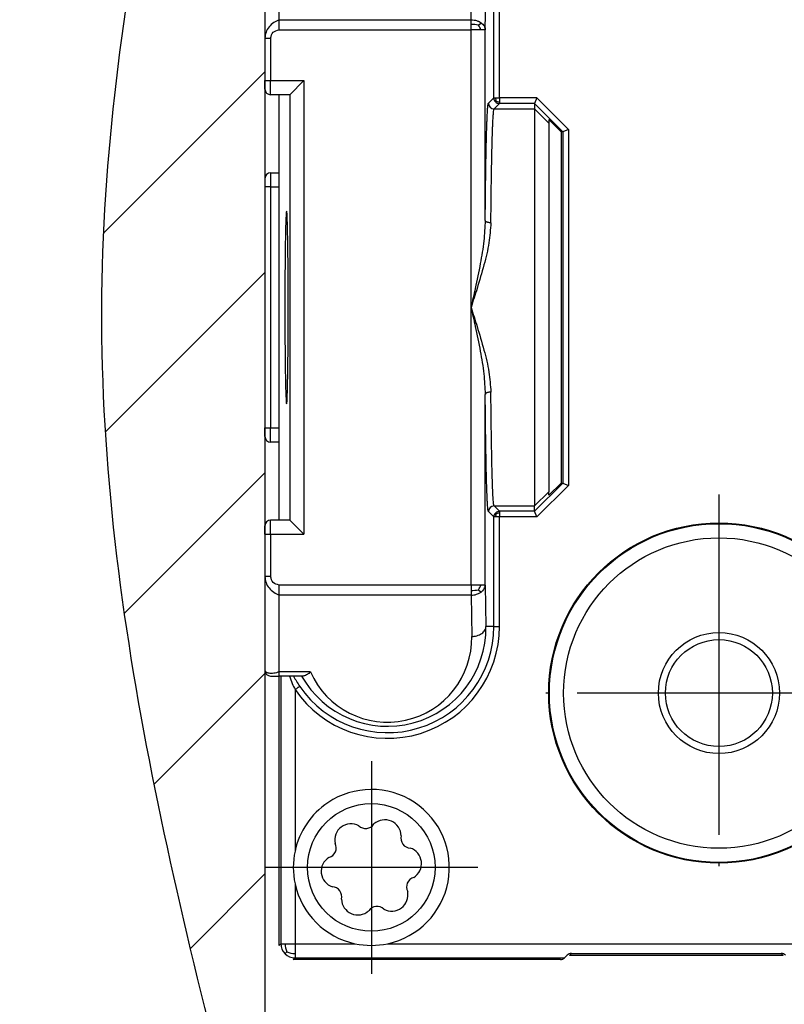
# Model space of a CAD drawing. Header units: millimetres. Extents: x -235 to 1349, y -109 to 485.
# Tile 19 of 38: x 376 to 403, y 132 to 167. Entities that reach past the tile are written whole.
import ezdxf

# ---------------------------------------------------------------- set-up
doc = ezdxf.new("R2010")
doc.units = ezdxf.units.MM
doc.linetypes.add('DOT_CENTER', pattern=[14, 12, -1, 0, -1])
doc.layers.add('1', color=7, linetype='Continuous')

# ---------------------------------------------------------------- blocks, each defined once
blk = doc.blocks.new('SCALE_BLOCK_1__45', base_point=(384.294, 133.787))
at = {"color": 3, "linetype": 'Continuous'}
for p, q in [((384.794, 166.934), (384.794, 169.641)), ((384.794, 166.58), (384.794, 166.934)), ((384.494, 161.537), (384.494, 161.037)), ((384.494, 161.037), (384.294, 161.037)), ((384.494, 161.037), (384.794, 161.037)), ((384.494, 161.037), (384.494, 152.537)), ((384.294, 152.537), (384.494, 152.537)), ((384.494, 152.037), (384.494, 152.537)), ((384.494, 152.537), (384.794, 152.537)), ((384.794, 146.641), (384.794, 146.994)), ((384.794, 143.934), (384.794, 146.641)), ((384.794, 143.787), (384.794, 143.934))]:
    blk.add_line(p, q, dxfattribs=at)
at = {"color": 7, "linetype": 'Continuous'}
for p, q in [((384.794, 149.287), (384.794, 164.287)), ((384.494, 161.537), (384.794, 161.537)), ((384.294, 161.337), (384.294, 161.037)), ((384.294, 161.037), (384.294, 152.537)), ((384.294, 152.237), (384.294, 152.537)), ((384.794, 152.037), (384.494, 152.037)), ((384.794, 140.704), (384.794, 143.787)), ((384.794, 134.287), (384.794, 140.704)), ((394.711, 133.787), (385.294, 133.787)), ((394.885, 133.879), (394.852, 133.846)), ((402.561, 133.937), (395.027, 133.937))]:
    blk.add_line(p, q, dxfattribs=at)
for centre, radius, start, end in [((384.494, 161.337), 0.2, 90, 180), ((384.494, 152.237), 0.2, 180, 270), ((388.044, 137.037), 2.75, 167.8928, 192.1072), ((388.044, 137.037), 2.75, 257.8928, 282.1072), ((394.711, 133.987), 0.2, 270, 315)]:
    blk.add_arc(centre, radius, start, end, dxfattribs=at)
blk = doc.blocks.new('SCALE_BODY_170__46', base_point=(384.794, 133.787))
at = {"color": 7, "linetype": 'Continuous'}
for p, q in [((384.794, 134.287), (384.794, 140.704)), ((394.711, 133.787), (385.294, 133.787)), ((394.885, 133.879), (394.852, 133.846)), ((402.561, 133.937), (395.027, 133.937))]:
    blk.add_line(p, q, dxfattribs=at)
blk.add_arc((394.711, 133.987), 0.2, 270, 315, dxfattribs=at)
blk = doc.blocks.new('SCALE_BLOCK_2__48', base_point=(384.294, 133.787))
at = {"color": 3, "linetype": 'Continuous'}
for p, q in [((391.558, 166.934), (391.618, 170.391)), ((392.058, 166.58), (392.118, 170.037)), ((392.36, 164.177), (392.36, 170.037)), ((392.56, 164.177), (392.56, 170.037)), ((384.794, 166.934), (384.794, 169.641)), ((384.794, 166.934), (391.558, 166.934)), ((384.794, 166.58), (384.794, 166.934)), ((391.816, 166.741), (391.909, 166.829)), ((384.794, 166.58), (391.558, 166.58)), ((391.558, 156.787), (391.558, 166.58)), ((392.058, 159.858), (392.058, 166.58)), ((384.494, 166.28), (384.494, 164.787)), ((384.294, 164.787), (384.494, 164.787)), ((384.494, 164.787), (385.669, 164.787)), ((384.494, 164.287), (384.494, 164.787)), ((385.669, 164.787), (385.669, 148.787)), ((385.169, 164.287), (385.169, 149.287)), ((392.36, 164.177), (392.17, 163.986)), ((392.56, 163.977), (392.37, 163.786)), ((393.877, 164.177), (392.56, 164.177)), ((393.794, 163.977), (392.56, 163.977)), ((393.794, 163.977), (394.79, 162.98)), ((393.877, 164.177), (394.99, 163.063)), ((392.37, 163.786), (393.794, 163.786)), ((393.794, 163.786), (394.294, 163.286)), ((394.79, 162.98), (394.79, 150.594)), ((394.99, 163.063), (394.99, 150.512)), ((391.558, 146.994), (391.558, 156.787)), ((392.058, 146.994), (392.058, 153.719)), ((393.794, 149.598), (394.79, 150.594)), ((393.877, 149.398), (394.99, 150.512)), ((394.294, 150.288), (393.794, 149.788)), ((392.37, 149.788), (393.794, 149.788)), ((392.37, 149.788), (392.56, 149.598)), ((392.17, 149.588), (392.36, 149.398)), ((392.36, 145.537), (392.36, 149.398)), ((393.794, 149.598), (392.56, 149.598)), ((393.877, 149.398), (392.56, 149.398)), ((392.56, 145.537), (392.56, 149.398)), ((384.494, 148.787), (384.494, 149.287)), ((384.294, 148.787), (384.494, 148.787)), ((384.494, 148.787), (385.669, 148.787)), ((384.494, 148.787), (384.494, 147.294)), ((391.558, 146.994), (384.794, 146.994)), ((384.794, 146.641), (384.794, 146.994)), ((392.058, 146.994), (392.084, 145.537)), ((391.558, 146.641), (384.794, 146.641)), ((384.794, 143.934), (384.794, 146.641)), ((391.558, 146.641), (391.584, 145.184)), ((391.816, 146.833), (391.909, 146.746)), ((392.36, 145.537), (392.084, 145.537)), ((392.36, 145.537), (392.56, 145.537)), ((385.896, 143.934), (384.794, 143.934)), ((384.794, 143.787), (384.794, 143.934)), ((384.855, 143.787), (384.855, 134.348)), ((385.355, 143.311), (385.355, 137.614)), ((385.355, 136.461), (385.355, 134.348)), ((384.794, 134.287), (384.855, 134.348)), ((385.355, 134.348), (387.467, 134.348)), ((388.621, 134.348), (404.267, 134.348)), ((385.294, 133.787), (385.355, 133.849)), ((385.355, 133.849), (394.852, 133.846)), ((395.027, 133.937), (395.094, 134.005)), ((402.494, 134.005), (402.561, 133.937))]:
    blk.add_line(p, q, dxfattribs=at)
at = {"color": 7, "linetype": 'Continuous'}
for p, q in [((384.294, 169.587), (384.294, 166.28)), ((384.294, 166.28), (384.294, 164.787)), ((384.294, 164.487), (384.294, 164.787)), ((385.669, 164.787), (385.169, 164.287)), ((385.169, 164.287), (384.494, 164.287)), ((384.794, 149.287), (384.794, 164.287)), ((393.877, 164.177), (393.794, 163.977)), ((393.794, 163.977), (393.794, 163.786)), ((393.794, 163.786), (393.794, 149.788)), ((394.294, 163.41), (394.294, 163.286)), ((394.294, 163.41), (394.732, 162.98)), ((394.294, 163.286), (394.294, 150.288)), ((394.79, 162.98), (394.732, 162.98)), ((394.732, 162.98), (394.732, 150.594)), ((394.99, 163.063), (394.79, 162.98)), ((394.732, 150.594), (394.294, 150.164)), ((394.732, 150.594), (394.79, 150.594)), ((394.79, 150.594), (394.99, 150.512)), ((394.294, 150.164), (394.294, 150.288)), ((393.794, 149.598), (393.794, 149.788)), ((393.877, 149.398), (393.794, 149.598)), ((384.294, 148.787), (384.294, 149.087)), ((385.169, 149.287), (384.494, 149.287)), ((385.669, 148.787), (385.169, 149.287)), ((384.294, 148.787), (384.294, 147.294)), ((384.294, 147.294), (384.294, 143.987)), ((384.494, 143.787), (384.794, 143.787)), ((385.587, 143.787), (384.794, 143.787)), ((384.794, 140.704), (384.794, 143.787)), ((385.642, 143.787), (385.587, 143.787)), ((384.794, 134.287), (384.794, 140.704)), ((394.711, 133.787), (385.294, 133.787)), ((394.885, 133.879), (394.852, 133.846)), ((394.885, 133.879), (394.951, 133.945)), ((402.561, 133.937), (395.027, 133.937)), ((395.094, 134.005), (402.494, 134.005))]:
    blk.add_line(p, q, dxfattribs=at)
blk.add_circle((400.294, 143.187), 6, dxfattribs=at)
at = {"color": 3, "linetype": 'Continuous'}
for centre, radius in [((400.294, 143.187), 5.974), ((400.294, 143.187), 5.474), ((400.294, 143.187), 2.134), ((400.294, 143.187), 1.884), ((388.044, 137.037), 2.25)]:
    blk.add_circle(centre, radius, dxfattribs=at)
for centre, radius, start, end in [((391.552, 165.602), 1.169, 76.96, 89.7206), ((391.326, 166.354), 0.625, 21.261, 38.3608), ((392.37, 163.986), 0.2, 180.0175, 269.9825), ((392.56, 164.177), 0.2, 180.0105, 225.0105), ((392.56, 164.177), 0.2, 224.9895, 269.9895), ((392.68, 164.176), 0.26, 179.7463, 205.78), ((392.559, 164.297), 0.26, 244.22, 270.2537), ((392.37, 149.588), 0.2, 90.0175, 179.9825), ((392.559, 149.394), 0.198, 133.9362, 178.9443), ((392.68, 149.399), 0.26, 154.22, 180.2537), ((392.564, 149.399), 0.198, 91.0557, 136.0638), ((392.559, 149.278), 0.26, 89.7463, 115.78), ((391.326, 147.221), 0.625, 321.6392, 338.739), ((391.552, 147.972), 1.169, 270.2794, 283.04), ((388.614, 145.537), 3.947, 214.3406, 0), ((388.614, 145.537), 3.747, 214.3406, 0), ((388.614, 145.485), 3.47, 209.2949, 0.86), ((388.614, 145.132), 2.97, 203.787, 1.0035), ((388.655, 145.572), 3.8, 208.0077, 214.4186), ((385.355, 134.349), 0.5, 180.0105, 225.0105), ((385.655, 134.346), 0.65, 179.7463, 205.78), ((385.352, 134.648), 0.65, 244.22, 270.2537), ((385.355, 134.348), 0.5, 224.9895, 269.9895)]:
    blk.add_arc(centre, radius, start, end, dxfattribs=at)
at = {"color": 7, "linetype": 'Continuous'}
for centre, radius, start, end in [((384.494, 164.487), 0.2, 180, 270), ((384.494, 149.087), 0.2, 90, 180), ((384.494, 143.987), 0.2, 180, 270), ((388.044, 137.037), 2.75, 282.1072, 123.9127), ((388.044, 137.037), 2.75, 123.9127, 167.8928), ((387.329, 138), 0.577, 61.635, 191.5368), ((387.845, 138.756), 0.346, 225.6278, 327.544), ((388.52, 138.138), 0.577, 1.635, 131.5368), ((386.466, 137.721), 0.34, 284.3136, 28.8581), ((389.425, 138.062), 0.34, 164.3127, 268.8591), ((388.044, 137.037), 2.75, 167.8928, 192.1072), ((389.235, 137.175), 0.577, 301.635, 71.5368), ((386.853, 136.9), 0.577, 121.635, 251.5368), ((389.627, 136.352), 0.343, 105.0511, 208.1207), ((388.044, 137.037), 2.75, 192.1072, 257.8928), ((386.657, 136.008), 0.345, 345.2742, 87.8976), ((388.759, 136.074), 0.577, 241.635, 11.5368), ((387.567, 135.937), 0.577, 181.635, 311.5368), ((388.242, 135.319), 0.346, 45.5975, 147.5742), ((388.044, 137.037), 2.75, 257.8928, 282.1072), ((394.711, 133.987), 0.2, 270, 315), ((395.095, 133.803), 0.202, 90.2389, 135.2397), ((402.493, 133.803), 0.202, 44.7603, 89.7611)]:
    blk.add_arc(centre, radius, start, end, dxfattribs=at)
at = {"color": 3, "linetype": 'Continuous'}
for points, knots in [([(384.794, 166.934), (384.728, 166.903), (384.595, 166.841), (384.434, 166.688), (384.317, 166.497), (384.302, 166.352), (384.294, 166.28)], [0, 0, 0, 0, 0.2167899, 0.4388429, 0.6573241, 0.8710395, 0.8710395, 0.8710395, 0.8710395]), ([(391.558, 166.772), (391.558, 166.786), (391.558, 166.815), (391.558, 166.857), (391.558, 166.896), (391.558, 166.922), (391.558, 166.934)], [0, 0, 0, 0, 0.0443567, 0.0864434, 0.1258549, 0.1622117, 0.1622117, 0.1622117, 0.1622117]), ([(391.558, 166.934), (391.596, 166.932), (391.66, 166.928), (391.758, 166.905), (391.839, 166.874), (391.889, 166.842), (391.909, 166.829)], [0, 0, 0, 0, 0.1140947, 0.1924366, 0.3003449, 0.3718379, 0.3718379, 0.3718379, 0.3718379]), ([(391.558, 166.58), (391.558, 166.597), (391.558, 166.629), (391.558, 166.677), (391.558, 166.725), (391.558, 166.756), (391.558, 166.772)], [0, 0, 0, 0, 0.0490086, 0.0975452, 0.1451423, 0.1913417, 0.1913417, 0.1913417, 0.1913417]), ([(391.909, 166.829), (391.931, 166.812), (391.973, 166.779), (392.022, 166.714), (392.052, 166.646), (392.056, 166.599), (392.058, 166.58)], [0, 0, 0, 0, 0.0819773, 0.1585463, 0.2429234, 0.2998075, 0.2998075, 0.2998075, 0.2998075]), ([(391.909, 166.58), (391.883, 166.58), (391.83, 166.58), (391.745, 166.58), (391.653, 166.58), (391.59, 166.58), (391.558, 166.58)], [0, 0, 0, 0, 0.0753964, 0.1611303, 0.2539796, 0.3504546, 0.3504546, 0.3504546, 0.3504546]), ([(392.058, 166.58), (392.052, 166.58), (392.039, 166.58), (392.01, 166.58), (391.966, 166.58), (391.929, 166.58), (391.909, 166.58)], [0, 0, 0, 0, 0.0175815, 0.0405282, 0.0872439, 0.1494692, 0.1494692, 0.1494692, 0.1494692]), ([(384.294, 166.28), (384.304, 166.28), (384.323, 166.28), (384.364, 166.28), (384.421, 166.28), (384.468, 166.28), (384.494, 166.28)], [0, 0, 0, 0, 0.0292893, 0.0585786, 0.1234635, 0.2, 0.2, 0.2, 0.2]), ([(392.058, 159.858), (392.059, 160), (392.062, 160.268), (392.066, 160.648), (392.07, 160.982), (392.073, 161.271), (392.078, 161.57), (392.083, 161.886), (392.089, 162.226), (392.096, 162.54), (392.103, 162.809), (392.109, 163.033), (392.115, 163.212), (392.12, 163.362), (392.126, 163.486), (392.13, 163.588), (392.136, 163.69), (392.142, 163.788), (392.149, 163.877), (392.157, 163.935), (392.161, 163.969), (392.168, 163.982), (392.17, 163.986)], [0, 0, 0, 0, 0.425434, 0.804839, 1.138634, 1.427237, 1.671067, 2.036406, 2.376687, 2.69071, 2.977276, 3.185763, 3.363393, 3.512772, 3.636506, 3.7372, 3.817459, 3.943201, 4.030917, 4.087143, 4.11847, 4.131729, 4.131729, 4.131729, 4.131729]), ([(392.36, 164.177), (392.362, 164.177), (392.367, 164.177), (392.379, 164.177), (392.397, 164.177), (392.412, 164.177), (392.42, 164.177)], [0, 0, 0, 0, 0.00426117, 0.0162112, 0.03489754, 0.05978769, 0.05978769, 0.05978769, 0.05978769]), ([(392.446, 164.063), (392.442, 164.059), (392.436, 164.052), (392.427, 164.043), (392.422, 164.038), (392.419, 164.036), (392.419, 164.036)], [0, 0, 0, 0, 0.01596872, 0.02824941, 0.03704809, 0.03830504, 0.03830504, 0.03830504, 0.03830504]), ([(392.42, 164.177), (392.43, 164.177), (392.452, 164.177), (392.485, 164.177), (392.522, 164.177), (392.547, 164.177), (392.56, 164.177)], [0, 0, 0, 0, 0.0301586, 0.0644522, 0.1015919, 0.1401818, 0.1401818, 0.1401818, 0.1401818]), ([(392.56, 164.177), (392.56, 164.164), (392.56, 164.139), (392.56, 164.102), (392.56, 164.068), (392.56, 164.047), (392.56, 164.037)], [0, 0, 0, 0, 0.03859, 0.0757296, 0.1100232, 0.1401818, 0.1401818, 0.1401818, 0.1401818]), ([(392.56, 164.037), (392.56, 164.028), (392.56, 164.014), (392.56, 163.995), (392.56, 163.984), (392.56, 163.978), (392.56, 163.977)], [0, 0, 0, 0, 0.02489015, 0.04357649, 0.05552652, 0.05978769, 0.05978769, 0.05978769, 0.05978769]), ([(392.258, 159.773), (392.259, 159.911), (392.262, 160.171), (392.266, 160.54), (392.269, 160.865), (392.273, 161.146), (392.277, 161.415), (392.282, 161.697), (392.288, 162.01), (392.295, 162.337), (392.302, 162.637), (392.31, 162.893), (392.317, 163.091), (392.323, 163.251), (392.329, 163.378), (392.336, 163.505), (392.346, 163.624), (392.351, 163.726), (392.365, 163.772), (392.37, 163.786)], [0, 0, 0, 0, 0.41338, 0.782123, 1.106642, 1.387349, 1.624658, 1.915107, 2.232913, 2.564076, 2.894599, 3.134159, 3.331249, 3.490248, 3.615532, 3.711479, 3.872052, 3.973875, 4.01693, 4.01693, 4.01693, 4.01693]), ([(392.058, 159.858), (392.046, 159.616), (392.02, 159.105), (391.882, 158.306), (391.723, 157.526), (391.608, 157.011), (391.558, 156.787)], [0, 0, 0, 0, 0.726955, 1.534468, 2.428806, 3.116211, 3.116211, 3.116211, 3.116211]), ([(392.258, 159.773), (392.241, 159.537), (392.204, 159.036), (392.013, 158.266), (391.79, 157.509), (391.63, 157.01), (391.558, 156.787)], [0, 0, 0, 0, 0.708381, 1.50356, 2.373021, 3.075941, 3.075941, 3.075941, 3.075941]), ([(392.258, 159.773), (392.246, 159.773), (392.222, 159.774), (392.185, 159.779), (392.15, 159.787), (392.119, 159.797), (392.093, 159.81), (392.074, 159.825), (392.061, 159.841), (392.059, 159.853), (392.058, 159.858)], [0, 0, 0, 0, 0.0361225, 0.073311, 0.109725, 0.1433992, 0.1726962, 0.1968166, 0.2148927, 0.231886, 0.231886, 0.231886, 0.231886]), ([(391.558, 156.787), (391.608, 156.564), (391.723, 156.049), (391.882, 155.269), (392.02, 154.471), (392.046, 153.96), (392.058, 153.719)], [0, 0, 0, 0, 0.687403, 1.581741, 2.388947, 3.113717, 3.113717, 3.113717, 3.113717]), ([(391.558, 156.787), (391.63, 156.564), (391.79, 156.065), (392.013, 155.308), (392.204, 154.538), (392.241, 154.037), (392.258, 153.802)], [0, 0, 0, 0, 0.702919, 1.572379, 2.36756, 3.075941, 3.075941, 3.075941, 3.075941]), ([(392.258, 153.802), (392.246, 153.801), (392.222, 153.801), (392.185, 153.796), (392.15, 153.788), (392.119, 153.777), (392.093, 153.764), (392.074, 153.75), (392.062, 153.734), (392.059, 153.724), (392.058, 153.719)], [0, 0, 0, 0, 0.0361225, 0.0733112, 0.1097256, 0.1434005, 0.172698, 0.1968181, 0.2146232, 0.2294525, 0.2294525, 0.2294525, 0.2294525]), ([(392.17, 149.588), (392.166, 149.6), (392.155, 149.634), (392.15, 149.702), (392.141, 149.795), (392.135, 149.906), (392.127, 150.044), (392.12, 150.224), (392.111, 150.462), (392.102, 150.77), (392.093, 151.145), (392.085, 151.58), (392.078, 151.989), (392.072, 152.381), (392.067, 152.763), (392.063, 153.217), (392.06, 153.544), (392.058, 153.719)], [0, 0, 0, 0, 0.035279, 0.107491, 0.204605, 0.314052, 0.442078, 0.619182, 0.854206, 1.155993, 1.544199, 1.980164, 2.460973, 2.772728, 3.154793, 3.608222, 4.134067, 4.134067, 4.134067, 4.134067]), ([(392.37, 149.788), (392.366, 149.799), (392.355, 149.832), (392.35, 149.899), (392.341, 149.989), (392.332, 150.141), (392.321, 150.357), (392.312, 150.63), (392.302, 150.942), (392.293, 151.302), (392.285, 151.725), (392.277, 152.171), (392.271, 152.618), (392.265, 153.042), (392.261, 153.435), (392.259, 153.684), (392.258, 153.802)], [0, 0, 0, 0, 0.034382, 0.104624, 0.199059, 0.305475, 0.562651, 0.846547, 1.124062, 1.501489, 1.925349, 2.392808, 2.839847, 3.268142, 3.664816, 4.016992, 4.016992, 4.016992, 4.016992]), ([(392.42, 149.398), (392.412, 149.398), (392.397, 149.398), (392.379, 149.398), (392.367, 149.398), (392.362, 149.398), (392.36, 149.398)], [0, 0, 0, 0, 0.02489015, 0.04357649, 0.05552652, 0.05978769, 0.05978769, 0.05978769, 0.05978769]), ([(392.56, 149.398), (392.547, 149.398), (392.522, 149.398), (392.485, 149.398), (392.452, 149.398), (392.43, 149.398), (392.42, 149.398)], [0, 0, 0, 0, 0.03859, 0.0757296, 0.1100232, 0.1401818, 0.1401818, 0.1401818, 0.1401818]), ([(392.446, 149.512), (392.442, 149.516), (392.436, 149.522), (392.427, 149.531), (392.423, 149.535), (392.421, 149.537), (392.421, 149.537)], [0, 0, 0, 0, 0.01596872, 0.02824941, 0.03441368, 0.03529429, 0.03529429, 0.03529429, 0.03529429]), ([(392.56, 149.598), (392.56, 149.596), (392.56, 149.591), (392.56, 149.579), (392.56, 149.561), (392.56, 149.546), (392.56, 149.538)], [0, 0, 0, 0, 0.00426117, 0.0162112, 0.03489754, 0.05978769, 0.05978769, 0.05978769, 0.05978769]), ([(392.56, 149.538), (392.56, 149.528), (392.56, 149.506), (392.56, 149.472), (392.56, 149.436), (392.56, 149.411), (392.56, 149.398)], [0, 0, 0, 0, 0.0301586, 0.0644522, 0.1015919, 0.1401818, 0.1401818, 0.1401818, 0.1401818]), ([(384.294, 147.294), (384.302, 147.223), (384.317, 147.078), (384.434, 146.887), (384.595, 146.734), (384.728, 146.672), (384.794, 146.641)], [0, 0, 0, 0, 0.2137154, 0.4321966, 0.6542496, 0.8710395, 0.8710395, 0.8710395, 0.8710395]), ([(384.494, 147.294), (384.468, 147.294), (384.421, 147.294), (384.364, 147.294), (384.323, 147.294), (384.304, 147.294), (384.294, 147.294)], [0, 0, 0, 0, 0.0765365, 0.1414214, 0.1707107, 0.2, 0.2, 0.2, 0.2]), ([(391.909, 146.994), (391.883, 146.994), (391.83, 146.994), (391.745, 146.994), (391.653, 146.994), (391.59, 146.994), (391.558, 146.994)], [0, 0, 0, 0, 0.0753964, 0.1611303, 0.2539796, 0.3504546, 0.3504546, 0.3504546, 0.3504546]), ([(391.558, 146.994), (391.558, 146.978), (391.558, 146.946), (391.558, 146.897), (391.558, 146.85), (391.558, 146.818), (391.558, 146.803)], [0, 0, 0, 0, 0.0490086, 0.0975452, 0.1451423, 0.1913417, 0.1913417, 0.1913417, 0.1913417]), ([(392.058, 146.994), (392.052, 146.994), (392.039, 146.994), (392.01, 146.994), (391.975, 146.994), (391.938, 146.994), (391.917, 146.994), (391.909, 146.994)], [0, 0, 0, 0, 0.0175815, 0.0405282, 0.0850955, 0.1243697, 0.1494692, 0.1494692, 0.1494692, 0.1494692]), ([(391.909, 146.746), (391.935, 146.766), (391.976, 146.799), (392.024, 146.865), (392.052, 146.928), (392.056, 146.975), (392.058, 146.994)], [0, 0, 0, 0, 0.0959667, 0.1585294, 0.2429066, 0.2997906, 0.2997906, 0.2997906, 0.2997906]), ([(391.558, 146.803), (391.558, 146.788), (391.558, 146.759), (391.558, 146.718), (391.558, 146.678), (391.558, 146.653), (391.558, 146.641)], [0, 0, 0, 0, 0.0443567, 0.0864434, 0.1258549, 0.1622117, 0.1622117, 0.1622117, 0.1622117]), ([(391.558, 146.641), (391.591, 146.642), (391.655, 146.645), (391.742, 146.666), (391.829, 146.696), (391.88, 146.728), (391.909, 146.746)], [0, 0, 0, 0, 0.0970794, 0.1924499, 0.2686865, 0.3718413, 0.3718413, 0.3718413, 0.3718413]), ([(391.584, 145.184), (391.614, 145.185), (391.675, 145.188), (391.767, 145.208), (391.855, 145.24), (391.935, 145.285), (392, 145.341), (392.048, 145.404), (392.077, 145.471), (392.081, 145.516), (392.084, 145.537)], [0, 0, 0, 0, 0.0906183, 0.1850376, 0.2799594, 0.3718467, 0.4577707, 0.536187, 0.6070796, 0.6716764, 0.6716764, 0.6716764, 0.6716764]), ([(384.794, 143.934), (384.73, 143.914), (384.614, 143.878), (384.459, 143.88), (384.333, 143.907), (384.305, 143.965), (384.294, 143.987)], [0, 0, 0, 0, 0.1972918, 0.3595117, 0.4749404, 0.5462465, 0.5462465, 0.5462465, 0.5462465]), ([(385.155, 143.787), (385.188, 143.699), (385.248, 143.538), (385.322, 143.382), (385.355, 143.311)], [0, 0, 0, 0, 0.28269, 0.5166443, 0.5166443, 0.5166443, 0.5166443]), ([(385.355, 143.311), (385.365, 143.318), (385.385, 143.332), (385.415, 143.352), (385.444, 143.372), (385.469, 143.389), (385.49, 143.403), (385.505, 143.414), (385.514, 143.42), (385.519, 143.423), (385.52, 143.424)], [0, 0, 0, 0, 0.0360536, 0.0729059, 0.1084002, 0.1401819, 0.1661518, 0.1849376, 0.194317, 0.1999695, 0.1999695, 0.1999695, 0.1999695]), ([(384.855, 134.348), (384.861, 134.348), (384.874, 134.348), (384.906, 134.348), (384.95, 134.348), (384.986, 134.348), (385.005, 134.348)], [0, 0, 0, 0, 0.0175815, 0.0405282, 0.0937897, 0.1494692, 0.1494692, 0.1494692, 0.1494692]), ([(385.069, 134.063), (385.06, 134.053), (385.043, 134.037), (385.022, 134.016), (385.009, 134.002), (385.003, 133.996), (385.002, 133.995)], [0, 0, 0, 0, 0.03992178, 0.07062347, 0.08979762, 0.0957626, 0.0957626, 0.0957626, 0.0957626]), ([(385.005, 134.348), (385.032, 134.348), (385.086, 134.348), (385.162, 134.348), (385.227, 134.348), (385.276, 134.348), (385.317, 134.348), (385.342, 134.348), (385.355, 134.348)], [0, 0, 0, 0, 0.0817784, 0.1611303, 0.2298819, 0.2750037, 0.3105199, 0.3504546, 0.3504546, 0.3504546, 0.3504546]), ([(385.355, 134.348), (385.355, 134.316), (385.355, 134.253), (385.355, 134.162), (385.355, 134.078), (385.355, 134.024), (385.355, 133.998)], [0, 0, 0, 0, 0.0964751, 0.1893243, 0.2727412, 0.3504546, 0.3504546, 0.3504546, 0.3504546]), ([(385.355, 133.998), (385.355, 133.979), (385.355, 133.943), (385.355, 133.899), (385.355, 133.868), (385.355, 133.854), (385.355, 133.849)], [0, 0, 0, 0, 0.0570854, 0.108941, 0.1318877, 0.1494692, 0.1494692, 0.1494692, 0.1494692])]:
    blk.add_open_spline(points, degree=3, knots=knots, dxfattribs=at)
for points in [[(384.494, 166.28), (384.514, 166.36), (384.556, 166.519), (384.714, 166.56), (384.794, 166.58)], [(384.794, 146.994), (384.714, 147.015), (384.556, 147.056), (384.514, 147.215), (384.494, 147.294)]]:
    blk.add_open_spline(points, degree=3, dxfattribs=at)
at = {"color": 7, "linetype": 'Continuous'}
for points, knots in [([(385.056, 160.187), (385.052, 160.174), (385.04, 160.124), (385.038, 160.01), (385.028, 159.827), (385.022, 159.577), (385.015, 159.265), (385.009, 158.895), (385.003, 158.41), (384.999, 157.819), (384.996, 157.135), (384.996, 156.439), (384.999, 155.756), (385.003, 155.164), (385.009, 154.68), (385.015, 154.31), (385.022, 153.997), (385.028, 153.747), (385.038, 153.564), (385.04, 153.45), (385.052, 153.4), (385.056, 153.387)], [0, 0, 0, 0, 0.039989, 0.154378, 0.339434, 0.59096, 0.904707, 1.276408, 1.701796, 2.358342, 3.050084, 3.753557, 4.445298, 5.101845, 5.527232, 5.898934, 6.21268, 6.464207, 6.649263, 6.763651, 6.80364, 6.80364, 6.80364, 6.80364]), ([(385.056, 153.387), (385.059, 153.4), (385.072, 153.45), (385.073, 153.564), (385.084, 153.747), (385.09, 153.997), (385.097, 154.31), (385.103, 154.68), (385.108, 155.164), (385.113, 155.756), (385.115, 156.439), (385.115, 157.135), (385.113, 157.819), (385.108, 158.41), (385.103, 158.895), (385.097, 159.265), (385.09, 159.577), (385.084, 159.827), (385.073, 160.01), (385.072, 160.124), (385.059, 160.174), (385.056, 160.187)], [0, 0, 0, 0, 0.039989, 0.154378, 0.339434, 0.59096, 0.904707, 1.276408, 1.701796, 2.358342, 3.050084, 3.753557, 4.445298, 5.101845, 5.527232, 5.898934, 6.21268, 6.464207, 6.649263, 6.763651, 6.80364, 6.80364, 6.80364, 6.80364]), ([(385.896, 143.934), (385.876, 143.916), (385.834, 143.877), (385.765, 143.828), (385.699, 143.794), (385.657, 143.789), (385.642, 143.787)], [0, 0, 0, 0, 0.0782775, 0.1727482, 0.2532227, 0.2983306, 0.2983306, 0.2983306, 0.2983306])]:
    blk.add_open_spline(points, degree=3, knots=knots, dxfattribs=at)
at = {"layer": '1', "color": 2, "linetype": 'DOT_CENTER'}
for p, q in [((400.294, 150.187), (400.294, 136.187)), ((407.294, 143.187), (393.294, 143.187)), ((388.044, 140.787), (388.044, 133.287)), ((388.044, 140.787), (388.044, 133.287)), ((391.794, 137.037), (384.294, 137.037)), ((391.794, 137.037), (384.294, 137.037))]:
    blk.add_line(p, q, dxfattribs=at)
blk = doc.blocks.new('SCALE_PB_170__49', base_point=(384.294, 133.787))
for name, p in [('SCALE_BLOCK_2__48', (384.294, 133.787)), ('SCALE_BLOCK_1__45', (384.294, 133.787)), ('SCALE_BODY_170__46', (384.794, 133.787))]:
    blk.add_blockref(name, p)
blk = doc.blocks.new('PB_170__50', base_point=(384.294, 93.954))
blk.add_blockref('SCALE_PB_170__49', (384.294, 133.787))
blk = doc.blocks.new('Izquierda1', base_point=(414, 138.056))
at = {"layer": '1', "linetype": 'Continuous'}
h = blk.add_hatch(dxfattribs=at)
h.set_pattern_fill('_USER', color=3, scale=5, angle=45, pattern_type=0)
h.set_pattern_definition([(45, (0, 0), (-3.535534, 3.535534), [])])
edge = h.paths.add_edge_path()
edge.add_line((384.294, 188.886), (384.294, 123.886))
edge.add_spline(control_points=[(384.294, 123.886), (381.392, 134.84), (375.65, 156.517), (381.433, 178.173), (384.294, 188.886)], knot_values=[0, 0, 0, 0, 33.356951, 66.013661, 66.013661, 66.013661, 66.013661], degree=3, periodic=0)
at = {"layer": '1', "color": 7, "linetype": 'Continuous'}
blk.add_line((384.294, 188.886), (384.294, 123.886), dxfattribs=at)
blk.add_open_spline([(384.294, 188.886), (381.433, 178.173), (375.65, 156.517), (381.392, 134.84), (384.294, 123.886)], degree=3, knots=[0, 0, 0, 0, 32.65671, 66.013661, 66.013661, 66.013661, 66.013661], dxfattribs=at)
blk.add_blockref('PB_170__50', (384.294, 93.954))

msp = doc.modelspace()

# ---------------------------------------------------------------- block references
msp.add_blockref('Izquierda1', (414, 138.056))

doc.saveas('drawing.dxf')
